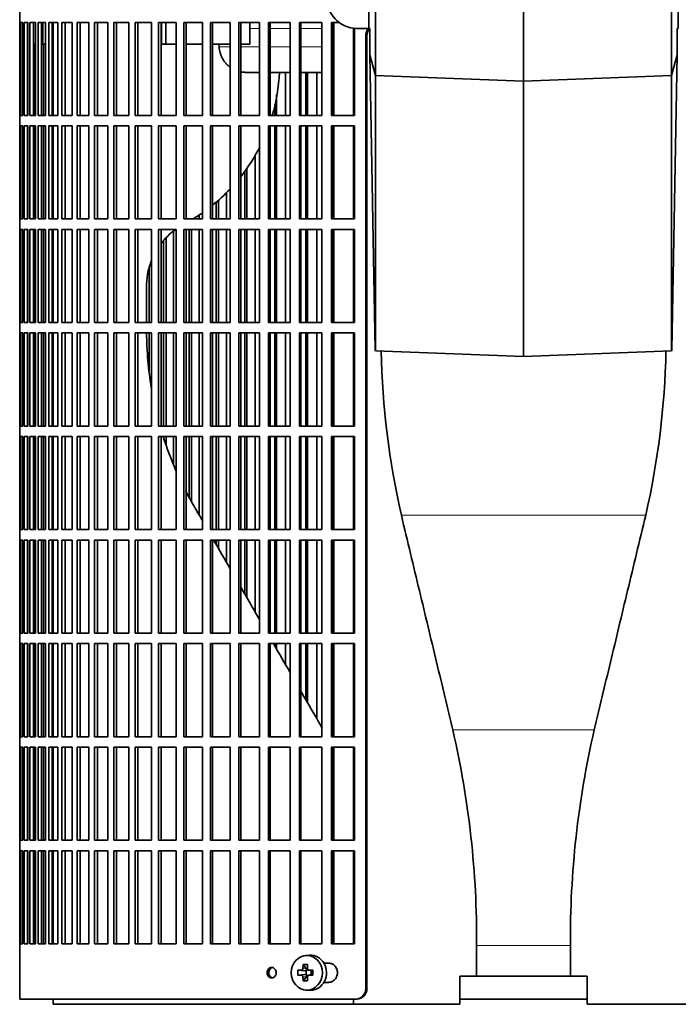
# Model space of a CAD drawing. Header units: millimetres. Extents: x 325 to 1200, y -2135 to 1831.
# Tile 11 of 21: x 332 to 519, y -342 to -62. Entities that reach past the tile are written whole.
import ezdxf

# ---------------------------------------------------------------- set-up
doc = ezdxf.new("R2010")
doc.units = ezdxf.units.MM
for name, color, linetype in [('M5X8_UNI7687', 7, 'Continuous'), ('VSI344-454_FILTR', 7, 'Continuous'), ('VSI344-454_SUPPO', 7, 'Continuous'), ('VSI344-454_TERMI', 7, 'Continuous')]:
    doc.layers.add(name, color=color, linetype=linetype)

# ---------------------------------------------------------------- blocks, each defined once
blk = doc.blocks.new('SE')
at = {"layer": 'M5X8_UNI7687', "color": 7, "linetype": 'Continuous', "lineweight": 35}
for p, q in [((414.46, -328.5), (413.41, -328.57)), ((411.14, -332.8), (413.08, -332.96)), ((412.62, -331.16), (413.53, -332.46)), ((413.5, -334.06), (413.5, -332.93)), ((413.67, -332.75), (414.16, -332.75)), ((414.15, -332.77), (414.91, -332.96)), ((414.86, -332.95), (414.86, -334.04)), ((415.37, -332.8), (414.95, -332.96)), ((411.14, -334.19), (413.08, -334.03)), ((412.62, -335.83), (413.53, -334.53)), ((414.18, -334.25), (413.67, -334.25)), ((414.91, -334.03), (414.15, -334.22)), ((415.37, -334.19), (414.95, -334.03)), ((413.41, -338.42), (414.46, -338.49))]:
    blk.add_line(p, q, dxfattribs=at)
at = {"layer": 'M5X8_UNI7687', "color": 4, "linetype": 'Continuous', "lineweight": 9}
for p, q in [((413.08, -332.96), (412.07, -332.79)), ((412.52, -332.29), (413.53, -332.46)), ((414.26, -332.79), (414.95, -332.96)), ((412.07, -334.21), (413.08, -334.03)), ((413.53, -334.53), (412.52, -334.7)), ((414.95, -334.03), (414.26, -334.21))]:
    blk.add_line(p, q, dxfattribs=at)
at = {"layer": 'M5X8_UNI7687', "color": 7, "linetype": 'Continuous', "lineweight": 35}
for centre, radius, start, end in [((421.71, -333.5), 10.6, 176.2556, 183.7444), ((414.27, -332.32), 0.465, 175.8523, 268.5202), ((366.01, -333.5), 49.36, 359.1963, 0.8037), ((414.27, -334.67), 0.465, 91.4799, 184.1476)]:
    blk.add_arc(centre, radius, start, end, dxfattribs=at)
blk.add_ellipse((413.67, -333.5), major_axis=(0, -4.93), ratio=0.906308, dxfattribs=at)
for centre, major_axis, ratio, start_param, end_param in [((414.73, -333.5), (0, -5), 0.906308, 0, 3.201231), ((417.34, -333.65), (-9.99, 0.37), 0.07899, -1.011873, -0.897313), ((417.49, -333.5), (0, 10), 0.5, 1.335108, 1.449667), ((416.42, -336.56), (-8.86, 2.7), 0.529916, -1.123958, -0.974266), ((413.07, -332.46), (0.85, -0.111), 0.58208, 4.795805, 5.314006), ((413.27, -332.49), (0.019, -0.502), 0.906042, 0.483343, 1.010141), ((413.07, -332.46), (0.561, -0.512), 0.450112, 0.58713, 1.105331), ((417.2, -333.5), (0, 10), 0.34202, 1.335108, 1.449667), ((417.34, -333.65), (-9.99, 0.37), 0.07899, -1.36869, -1.254131), ((414.95, -332.46), (0.03, 0.507), 0.355475, 3.073309, 3.29989), ((417.34, -333.34), (-9.99, -0.37), 0.07899, 0.897313, 1.011873), ((417.49, -333.5), (0, -10), 0.5, -1.449667, -1.335108), ((416.42, -330.43), (-8.86, -2.7), 0.529916, 0.974266, 1.123958), ((413.07, -334.53), (0.85, 0.111), 0.58208, 0.96918, 1.487381), ((413.27, -334.5), (0.019, 0.502), 0.906042, 5.273044, 5.799842), ((413.07, -334.53), (0.561, 0.512), 0.450112, 5.177855, 5.696055), ((417.2, -333.5), (0, -10), 0.34202, -1.449667, -1.335108), ((417.34, -333.34), (-9.99, -0.37), 0.07899, 1.254131, 1.36869), ((414.95, -334.53), (0.03, -0.507), 0.355475, 2.983295, 3.209876), ((414.73, -333.5), (0, -5), 0.906308, 6.223547, 6.283185)]:
    blk.add_ellipse(centre, major_axis=major_axis, ratio=ratio, start_param=start_param, end_param=end_param, dxfattribs=at)
for points in [[(412.07, -332.79), (412.09, -332.78), (412.12, -332.78), (412.16, -332.77), (412.2, -332.76), (412.23, -332.75), (412.27, -332.73), (412.31, -332.7), (412.34, -332.67), (412.38, -332.64), (412.41, -332.6), (412.44, -332.56), (412.46, -332.52), (412.48, -332.48), (412.5, -332.43), (412.51, -332.39), (412.52, -332.34), (412.52, -332.3), (412.52, -332.29)], [(412.52, -334.7), (412.52, -334.69), (412.52, -334.65), (412.51, -334.6), (412.5, -334.56), (412.48, -334.51), (412.46, -334.47), (412.44, -334.43), (412.41, -334.39), (412.38, -334.35), (412.34, -334.32), (412.31, -334.29), (412.27, -334.26), (412.23, -334.24), (412.2, -334.23), (412.16, -334.22), (412.12, -334.21), (412.09, -334.21), (412.07, -334.21)]]:
    blk.add_open_spline(points, degree=3, dxfattribs=at)
at = {"layer": 'VSI344-454_FILTR', "color": 7, "linetype": 'Continuous', "lineweight": 35}
for p, q in [((331.88, -47), (331.88, -62.75)), ((331.88, -62.75), (332, -62.75)), ((331.88, -89.25), (331.88, -62.75)), ((332, -89.25), (332, -62.75)), ((332.16, -62.75), (332.77, -62.75)), ((332.16, -89.25), (332.16, -62.75)), ((332.77, -89.25), (332.77, -62.75)), ((333.13, -62.75), (334.24, -62.75)), ((333.13, -89.25), (333.13, -62.75)), ((334.12, -89.25), (334.12, -62.75)), ((334.24, -89.25), (334.24, -62.75)), ((334.8, -62.75), (336.39, -62.75)), ((334.8, -89.25), (334.8, -62.75)), ((335.78, -89.25), (335.78, -62.75)), ((336.39, -89.25), (336.39, -62.75)), ((337.16, -62.75), (339.22, -62.75)), ((337.16, -89.25), (337.16, -62.75)), ((338.12, -89.25), (338.12, -62.75)), ((339.22, -89.25), (339.22, -62.75)), ((340.19, -62.75), (342.71, -62.75)), ((340.19, -89.25), (340.19, -62.75)), ((341.12, -89.25), (341.12, -62.75)), ((342.71, -89.25), (342.71, -62.75)), ((343.87, -62.75), (346.85, -62.75)), ((343.87, -89.25), (343.87, -62.75)), ((344.78, -89.25), (344.78, -62.75)), ((346.85, -89.25), (346.85, -62.75)), ((348.2, -62.75), (351.61, -62.75)), ((348.2, -89.25), (348.2, -62.75)), ((349.08, -89.25), (349.08, -62.75)), ((351.61, -89.25), (351.61, -62.75)), ((353.15, -62.75), (356.98, -62.75)), ((353.15, -89.25), (353.15, -62.75)), ((353.99, -89.25), (353.99, -62.75)), ((356.98, -89.25), (356.98, -62.75)), ((358.69, -62.75), (362.92, -62.75)), ((358.69, -89.25), (358.69, -62.75)), ((359.49, -89.25), (359.49, -62.75)), ((362.92, -89.25), (362.92, -62.75)), ((364.8, -62.75), (369.42, -62.75)), ((364.8, -89.25), (364.8, -62.75)), ((365.55, -89.25), (365.55, -62.75)), ((369.42, -89.25), (369.42, -62.75)), ((371.45, -62.75), (376.42, -62.75)), ((371.45, -89.25), (371.45, -62.75)), ((372.16, -89.25), (372.16, -62.75)), ((376.42, -89.25), (376.42, -62.75)), ((378.61, -62.75), (383.91, -62.75)), ((378.61, -89.25), (378.61, -62.75)), ((379.26, -89.25), (379.26, -62.75)), ((383.91, -89.25), (383.91, -62.75)), ((386.23, -62.75), (391.85, -62.75)), ((386.23, -89.25), (386.23, -62.75)), ((386.83, -89.25), (386.83, -62.75)), ((391.85, -89.25), (391.85, -62.75)), ((394.29, -62.75), (400.19, -62.75)), ((394.29, -89.25), (394.29, -62.75)), ((394.84, -89.25), (394.84, -62.75)), ((400.19, -89.25), (400.19, -62.75)), ((402.75, -62.75), (408.9, -62.75)), ((402.75, -89.25), (402.75, -62.75)), ((403.24, -89.25), (403.24, -62.75)), ((408.9, -89.25), (408.9, -62.75)), ((411.56, -62.75), (417.94, -62.75)), ((411.56, -89.25), (411.56, -62.75)), ((411.98, -89.25), (411.98, -62.75)), ((417.94, -89.25), (417.94, -62.75)), ((420.68, -62.75), (422.81, -62.75)), ((420.68, -89.25), (420.68, -62.75)), ((421.04, -89.25), (421.04, -62.75)), ((427.25, -89.25), (427.25, -64.44)), ((430.44, -338), (430.44, -67)), ((430.75, -338), (430.75, -67)), ((336.21, -89.25), (336.21, -69)), ((338.68, -89.25), (338.68, -69)), ((407.57, -89.25), (407.57, -77)), ((413.38, -89.25), (413.38, -77)), ((413.84, -89.25), (413.84, -77)), ((416.48, -89.25), (416.48, -77)), ((405.02, -89.25), (405.02, -83.36)), ((404.51, -89.25), (404.51, -86.12)), ((331.88, -89.25), (332, -89.25)), ((331.88, -89.25), (331.88, -92.25)), ((332.16, -89.25), (332.77, -89.25)), ((333.13, -89.25), (334.24, -89.25)), ((334.8, -89.25), (336.39, -89.25)), ((337.16, -89.25), (339.22, -89.25)), ((340.19, -89.25), (342.71, -89.25)), ((343.87, -89.25), (346.85, -89.25)), ((348.2, -89.25), (351.61, -89.25)), ((353.15, -89.25), (356.98, -89.25)), ((358.69, -89.25), (362.92, -89.25)), ((364.8, -89.25), (369.42, -89.25)), ((371.45, -89.25), (376.42, -89.25)), ((378.61, -89.25), (383.91, -89.25)), ((386.23, -89.25), (391.85, -89.25)), ((394.29, -89.25), (400.19, -89.25)), ((402.75, -89.25), (408.9, -89.25)), ((411.56, -89.25), (417.94, -89.25)), ((420.68, -89.25), (427.25, -89.25)), ((331.88, -92.25), (332, -92.25)), ((331.88, -118.75), (331.88, -92.25)), ((332, -118.75), (332, -92.25)), ((332.16, -92.25), (332.77, -92.25)), ((332.16, -118.75), (332.16, -92.25)), ((332.77, -118.75), (332.77, -92.25)), ((333.13, -92.25), (334.24, -92.25)), ((333.13, -118.75), (333.13, -92.25)), ((334.12, -118.75), (334.12, -92.25)), ((334.24, -118.75), (334.24, -92.25)), ((334.8, -92.25), (336.39, -92.25)), ((334.8, -118.75), (334.8, -92.25)), ((335.78, -118.75), (335.78, -92.25)), ((336.21, -118.75), (336.21, -92.25)), ((336.39, -118.75), (336.39, -92.25)), ((337.16, -92.25), (339.22, -92.25)), ((337.16, -118.75), (337.16, -92.25)), ((338.12, -118.75), (338.12, -92.25)), ((338.68, -118.75), (338.68, -92.25)), ((339.22, -118.75), (339.22, -92.25)), ((340.19, -92.25), (342.71, -92.25)), ((340.19, -118.75), (340.19, -92.25)), ((341.12, -118.75), (341.12, -92.25)), ((342.71, -118.75), (342.71, -92.25)), ((343.87, -92.25), (346.85, -92.25)), ((343.87, -118.75), (343.87, -92.25)), ((344.78, -118.75), (344.78, -92.25)), ((346.85, -118.75), (346.85, -92.25)), ((348.2, -92.25), (351.61, -92.25)), ((348.2, -118.75), (348.2, -92.25)), ((349.08, -118.75), (349.08, -92.25)), ((351.61, -118.75), (351.61, -92.25)), ((353.15, -92.25), (356.98, -92.25)), ((353.15, -118.75), (353.15, -92.25)), ((353.99, -118.75), (353.99, -92.25)), ((356.98, -118.75), (356.98, -92.25)), ((358.69, -92.25), (362.92, -92.25)), ((358.69, -118.75), (358.69, -92.25)), ((359.49, -118.75), (359.49, -92.25)), ((362.92, -118.75), (362.92, -92.25)), ((364.8, -92.25), (369.42, -92.25)), ((364.8, -118.75), (364.8, -92.25)), ((365.55, -118.75), (365.55, -92.25)), ((369.42, -118.75), (369.42, -92.25)), ((371.45, -92.25), (376.42, -92.25)), ((371.45, -118.75), (371.45, -92.25)), ((372.16, -118.75), (372.16, -92.25)), ((376.42, -118.75), (376.42, -92.25)), ((378.61, -92.25), (383.91, -92.25)), ((378.61, -118.75), (378.61, -92.25)), ((379.26, -118.75), (379.26, -92.25)), ((383.91, -118.75), (383.91, -92.25)), ((386.23, -92.25), (391.85, -92.25)), ((386.23, -118.75), (386.23, -92.25)), ((386.83, -118.75), (386.83, -92.25)), ((391.85, -118.75), (391.85, -92.25)), ((394.29, -92.25), (400.19, -92.25)), ((394.29, -118.75), (394.29, -92.25)), ((394.84, -118.75), (394.84, -92.25)), ((400.19, -118.75), (400.19, -92.25)), ((402.75, -92.25), (408.9, -92.25)), ((402.75, -118.75), (402.75, -92.25)), ((403.24, -118.75), (403.24, -92.25)), ((404.51, -118.75), (404.51, -92.25)), ((405.02, -118.75), (405.02, -92.25)), ((407.57, -118.75), (407.57, -92.25)), ((408.9, -118.75), (408.9, -92.25)), ((411.56, -92.25), (417.94, -92.25)), ((411.56, -118.75), (411.56, -92.25)), ((411.98, -118.75), (411.98, -92.25)), ((413.38, -118.75), (413.38, -92.25)), ((413.84, -118.75), (413.84, -92.25)), ((416.48, -118.75), (416.48, -92.25)), ((417.94, -118.75), (417.94, -92.25)), ((420.68, -92.25), (427.25, -92.25)), ((420.68, -118.75), (420.68, -92.25)), ((421.04, -118.75), (421.04, -92.25)), ((427.25, -118.75), (427.25, -92.25)), ((398.99, -118.75), (398.99, -100.49)), ((395.97, -118.75), (395.97, -105.24)), ((396.55, -118.75), (396.55, -104.37)), ((390.78, -118.75), (390.78, -111.32)), ((387.83, -118.75), (387.83, -114.12)), ((388.46, -118.75), (388.46, -113.56)), ((382.99, -118.75), (382.99, -117.69)), ((331.88, -118.75), (332, -118.75)), ((331.88, -118.75), (331.88, -121.75)), ((332.16, -118.75), (332.77, -118.75)), ((333.13, -118.75), (334.24, -118.75)), ((334.8, -118.75), (336.39, -118.75)), ((337.16, -118.75), (339.22, -118.75)), ((340.19, -118.75), (342.71, -118.75)), ((343.87, -118.75), (346.85, -118.75)), ((348.2, -118.75), (351.61, -118.75)), ((353.15, -118.75), (356.98, -118.75)), ((358.69, -118.75), (362.92, -118.75)), ((364.8, -118.75), (369.42, -118.75)), ((371.45, -118.75), (376.42, -118.75)), ((378.61, -118.75), (383.91, -118.75)), ((386.23, -118.75), (391.85, -118.75)), ((394.29, -118.75), (400.19, -118.75)), ((402.75, -118.75), (408.9, -118.75)), ((411.56, -118.75), (417.94, -118.75)), ((420.68, -118.75), (427.25, -118.75)), ((331.88, -121.75), (332, -121.75)), ((331.88, -148.25), (331.88, -121.75)), ((332, -148.25), (332, -121.75)), ((332.16, -121.75), (332.77, -121.75)), ((332.16, -148.25), (332.16, -121.75)), ((332.77, -148.25), (332.77, -121.75)), ((333.13, -121.75), (334.24, -121.75)), ((333.13, -148.25), (333.13, -121.75)), ((334.12, -148.25), (334.12, -121.75)), ((334.24, -148.25), (334.24, -121.75)), ((334.8, -121.75), (336.39, -121.75)), ((334.8, -148.25), (334.8, -121.75)), ((335.78, -148.25), (335.78, -121.75)), ((336.21, -148.25), (336.21, -121.75)), ((336.39, -148.25), (336.39, -121.75)), ((337.16, -121.75), (339.22, -121.75)), ((337.16, -148.25), (337.16, -121.75)), ((338.12, -148.25), (338.12, -121.75)), ((338.68, -148.25), (338.68, -121.75)), ((339.22, -148.25), (339.22, -121.75)), ((340.19, -121.75), (342.71, -121.75)), ((340.19, -148.25), (340.19, -121.75)), ((341.12, -148.25), (341.12, -121.75)), ((342.71, -148.25), (342.71, -121.75)), ((343.87, -121.75), (346.85, -121.75)), ((343.87, -148.25), (343.87, -121.75)), ((344.78, -148.25), (344.78, -121.75)), ((346.85, -148.25), (346.85, -121.75)), ((348.2, -121.75), (351.61, -121.75)), ((348.2, -148.25), (348.2, -121.75)), ((349.08, -148.25), (349.08, -121.75)), ((351.61, -148.25), (351.61, -121.75)), ((353.15, -121.75), (356.98, -121.75)), ((353.15, -148.25), (353.15, -121.75)), ((353.99, -148.25), (353.99, -121.75)), ((356.98, -148.25), (356.98, -121.75)), ((358.69, -121.75), (362.92, -121.75)), ((358.69, -148.25), (358.69, -121.75)), ((359.49, -148.25), (359.49, -121.75)), ((362.92, -148.25), (362.92, -121.75)), ((364.8, -121.75), (369.42, -121.75)), ((364.8, -148.25), (364.8, -121.75)), ((365.55, -148.25), (365.55, -121.75)), ((369.42, -148.25), (369.42, -121.75)), ((371.45, -121.75), (376.42, -121.75)), ((371.45, -148.25), (371.45, -121.75)), ((372.16, -148.25), (372.16, -121.75)), ((375.65, -148.25), (375.65, -122.21)), ((376.42, -148.25), (376.42, -121.75)), ((378.61, -121.75), (383.91, -121.75)), ((378.61, -148.25), (378.61, -121.75)), ((379.26, -148.25), (379.26, -121.75)), ((380.11, -148.25), (380.11, -121.75)), ((380.79, -148.25), (380.79, -121.75)), ((382.99, -148.25), (382.99, -121.75)), ((383.91, -148.25), (383.91, -121.75)), ((386.23, -121.75), (391.85, -121.75)), ((386.23, -148.25), (386.23, -121.75)), ((386.83, -148.25), (386.83, -121.75)), ((387.83, -148.25), (387.83, -121.75)), ((388.46, -148.25), (388.46, -121.75)), ((390.78, -148.25), (390.78, -121.75)), ((391.85, -148.25), (391.85, -121.75)), ((394.29, -121.75), (400.19, -121.75)), ((394.29, -148.25), (394.29, -121.75)), ((394.84, -148.25), (394.84, -121.75)), ((395.97, -148.25), (395.97, -121.75)), ((396.55, -148.25), (396.55, -121.75)), ((398.99, -148.25), (398.99, -121.75)), ((400.19, -148.25), (400.19, -121.75)), ((402.75, -121.75), (408.9, -121.75)), ((402.75, -148.25), (402.75, -121.75)), ((403.24, -148.25), (403.24, -121.75)), ((404.51, -148.25), (404.51, -121.75)), ((405.02, -148.25), (405.02, -121.75)), ((407.57, -148.25), (407.57, -121.75)), ((408.9, -148.25), (408.9, -121.75)), ((411.56, -121.75), (417.94, -121.75)), ((411.56, -148.25), (411.56, -121.75)), ((411.98, -148.25), (411.98, -121.75)), ((413.38, -148.25), (413.38, -121.75)), ((413.84, -148.25), (413.84, -121.75)), ((416.48, -148.25), (416.48, -121.75)), ((417.94, -148.25), (417.94, -121.75)), ((420.68, -121.75), (427.25, -121.75)), ((420.68, -148.25), (420.68, -121.75)), ((421.04, -148.25), (421.04, -121.75)), ((427.25, -148.25), (427.25, -121.75)), ((372.86, -148.25), (372.86, -124.9)), ((373.59, -148.25), (373.59, -124.1)), ((368.79, -148.25), (368.79, -132.65)), ((331.88, -148.25), (332, -148.25)), ((331.88, -148.25), (331.88, -151.25)), ((332.16, -148.25), (332.77, -148.25)), ((333.13, -148.25), (334.24, -148.25)), ((334.8, -148.25), (336.39, -148.25)), ((337.16, -148.25), (339.22, -148.25)), ((340.19, -148.25), (342.71, -148.25)), ((343.87, -148.25), (346.85, -148.25)), ((348.2, -148.25), (351.61, -148.25)), ((353.15, -148.25), (356.98, -148.25)), ((358.69, -148.25), (362.92, -148.25)), ((364.8, -148.25), (369.42, -148.25)), ((371.45, -148.25), (376.42, -148.25)), ((378.61, -148.25), (383.91, -148.25)), ((386.23, -148.25), (391.85, -148.25)), ((394.29, -148.25), (400.19, -148.25)), ((402.75, -148.25), (408.9, -148.25)), ((411.56, -148.25), (417.94, -148.25)), ((420.68, -148.25), (427.25, -148.25)), ((331.88, -151.25), (332, -151.25)), ((331.88, -177.75), (331.88, -151.25)), ((332, -177.75), (332, -151.25)), ((332.16, -151.25), (332.77, -151.25)), ((332.16, -177.75), (332.16, -151.25)), ((332.77, -177.75), (332.77, -151.25)), ((333.13, -151.25), (334.24, -151.25)), ((333.13, -177.75), (333.13, -151.25)), ((334.12, -177.75), (334.12, -151.25)), ((334.24, -177.75), (334.24, -151.25)), ((334.8, -151.25), (336.39, -151.25)), ((334.8, -177.75), (334.8, -151.25)), ((335.78, -177.75), (335.78, -151.25)), ((336.21, -177.75), (336.21, -151.25)), ((336.39, -177.75), (336.39, -151.25)), ((337.16, -151.25), (339.22, -151.25)), ((337.16, -177.75), (337.16, -151.25)), ((338.12, -177.75), (338.12, -151.25)), ((338.68, -177.75), (338.68, -151.25)), ((339.22, -177.75), (339.22, -151.25)), ((340.19, -151.25), (342.71, -151.25)), ((340.19, -177.75), (340.19, -151.25)), ((341.12, -177.75), (341.12, -151.25)), ((342.71, -177.75), (342.71, -151.25)), ((343.87, -151.25), (346.85, -151.25)), ((343.87, -177.75), (343.87, -151.25)), ((344.78, -177.75), (344.78, -151.25)), ((346.85, -177.75), (346.85, -151.25)), ((348.2, -151.25), (351.61, -151.25)), ((348.2, -177.75), (348.2, -151.25)), ((349.08, -177.75), (349.08, -151.25)), ((351.61, -177.75), (351.61, -151.25)), ((353.15, -151.25), (356.98, -151.25)), ((353.15, -177.75), (353.15, -151.25)), ((353.99, -177.75), (353.99, -151.25)), ((356.98, -177.75), (356.98, -151.25)), ((358.69, -151.25), (362.92, -151.25)), ((358.69, -177.75), (358.69, -151.25)), ((359.49, -177.75), (359.49, -151.25)), ((362.92, -177.75), (362.92, -151.25)), ((364.8, -151.25), (369.42, -151.25)), ((364.8, -177.75), (364.8, -151.25)), ((365.55, -177.75), (365.55, -151.25)), ((368.79, -162.01), (368.79, -151.25)), ((369.42, -177.75), (369.42, -151.25)), ((371.45, -151.25), (376.42, -151.25)), ((371.45, -177.75), (371.45, -151.25)), ((372.16, -177.75), (372.16, -151.25)), ((372.86, -177.75), (372.86, -151.25)), ((373.59, -177.75), (373.59, -151.25)), ((375.65, -177.75), (375.65, -151.25)), ((376.42, -177.75), (376.42, -151.25)), ((378.61, -151.25), (383.91, -151.25)), ((378.61, -177.75), (378.61, -151.25)), ((379.26, -177.75), (379.26, -151.25)), ((380.11, -177.75), (380.11, -151.25)), ((380.79, -177.75), (380.79, -151.25)), ((382.99, -177.75), (382.99, -151.25)), ((383.91, -177.75), (383.91, -151.25)), ((386.23, -151.25), (391.85, -151.25)), ((386.23, -177.75), (386.23, -151.25)), ((386.83, -177.75), (386.83, -151.25)), ((387.83, -177.75), (387.83, -151.25)), ((388.46, -177.75), (388.46, -151.25)), ((390.78, -177.75), (390.78, -151.25)), ((391.85, -177.75), (391.85, -151.25)), ((394.29, -151.25), (400.19, -151.25)), ((394.29, -177.75), (394.29, -151.25)), ((394.84, -177.75), (394.84, -151.25)), ((395.97, -177.75), (395.97, -151.25)), ((396.55, -177.75), (396.55, -151.25)), ((398.99, -177.75), (398.99, -151.25)), ((400.19, -177.75), (400.19, -151.25)), ((402.75, -151.25), (408.9, -151.25)), ((402.75, -177.75), (402.75, -151.25)), ((403.24, -177.75), (403.24, -151.25)), ((404.51, -177.75), (404.51, -151.25)), ((405.02, -177.75), (405.02, -151.25)), ((407.57, -177.75), (407.57, -151.25)), ((408.9, -177.75), (408.9, -151.25)), ((411.56, -151.25), (417.94, -151.25)), ((411.56, -177.75), (411.56, -151.25)), ((411.98, -177.75), (411.98, -151.25)), ((413.38, -177.75), (413.38, -151.25)), ((413.84, -177.75), (413.84, -151.25)), ((416.48, -177.75), (416.48, -151.25)), ((417.94, -177.75), (417.94, -151.25)), ((420.68, -151.25), (427.25, -151.25)), ((420.68, -177.75), (420.68, -151.25)), ((421.04, -177.75), (421.04, -151.25)), ((427.25, -177.75), (427.25, -151.25)), ((331.88, -177.75), (332, -177.75)), ((331.88, -177.75), (331.88, -180.75)), ((332.16, -177.75), (332.77, -177.75)), ((333.13, -177.75), (334.24, -177.75)), ((334.8, -177.75), (336.39, -177.75)), ((337.16, -177.75), (339.22, -177.75)), ((340.19, -177.75), (342.71, -177.75)), ((343.87, -177.75), (346.85, -177.75)), ((348.2, -177.75), (351.61, -177.75)), ((353.15, -177.75), (356.98, -177.75)), ((358.69, -177.75), (362.92, -177.75)), ((364.8, -177.75), (369.42, -177.75)), ((371.45, -177.75), (376.42, -177.75)), ((378.61, -177.75), (383.91, -177.75)), ((386.23, -177.75), (391.85, -177.75)), ((394.29, -177.75), (400.19, -177.75)), ((402.75, -177.75), (408.9, -177.75)), ((411.56, -177.75), (417.94, -177.75)), ((420.68, -177.75), (427.25, -177.75)), ((331.88, -180.75), (332, -180.75)), ((331.88, -207.25), (331.88, -180.75)), ((332, -207.25), (332, -180.75)), ((332.16, -180.75), (332.77, -180.75)), ((332.16, -207.25), (332.16, -180.75)), ((332.77, -207.25), (332.77, -180.75)), ((333.13, -180.75), (334.24, -180.75)), ((333.13, -207.25), (333.13, -180.75)), ((334.12, -207.25), (334.12, -180.75)), ((334.24, -207.25), (334.24, -180.75)), ((334.8, -180.75), (336.39, -180.75)), ((334.8, -207.25), (334.8, -180.75)), ((335.78, -207.25), (335.78, -180.75)), ((336.21, -207.25), (336.21, -180.75)), ((336.39, -207.25), (336.39, -180.75)), ((337.16, -180.75), (339.22, -180.75)), ((337.16, -207.25), (337.16, -180.75)), ((338.12, -207.25), (338.12, -180.75)), ((338.68, -207.25), (338.68, -180.75)), ((339.22, -207.25), (339.22, -180.75)), ((340.19, -180.75), (342.71, -180.75)), ((340.19, -207.25), (340.19, -180.75)), ((341.12, -207.25), (341.12, -180.75)), ((342.71, -207.25), (342.71, -180.75)), ((343.87, -180.75), (346.85, -180.75)), ((343.87, -207.25), (343.87, -180.75)), ((344.78, -207.25), (344.78, -180.75)), ((346.85, -207.25), (346.85, -180.75)), ((348.2, -180.75), (351.61, -180.75)), ((348.2, -207.25), (348.2, -180.75)), ((349.08, -207.25), (349.08, -180.75)), ((351.61, -207.25), (351.61, -180.75)), ((353.15, -180.75), (356.98, -180.75)), ((353.15, -207.25), (353.15, -180.75)), ((353.99, -207.25), (353.99, -180.75)), ((356.98, -207.25), (356.98, -180.75)), ((358.69, -180.75), (362.92, -180.75)), ((358.69, -207.25), (358.69, -180.75)), ((359.49, -207.25), (359.49, -180.75)), ((362.92, -207.25), (362.92, -180.75)), ((364.8, -180.75), (369.42, -180.75)), ((364.8, -207.25), (364.8, -180.75)), ((365.55, -207.25), (365.55, -180.75)), ((369.42, -207.25), (369.42, -180.75)), ((371.45, -180.75), (376.42, -180.75)), ((371.45, -207.25), (371.45, -180.75)), ((372.16, -207.25), (372.16, -180.75)), ((373.59, -183.18), (373.59, -180.75)), ((375.65, -188.48), (375.65, -180.75)), ((376.42, -207.25), (376.42, -180.75)), ((378.61, -180.75), (383.91, -180.75)), ((378.61, -207.25), (378.61, -180.75)), ((379.26, -207.25), (379.26, -180.75)), ((380.11, -197.89), (380.11, -180.75)), ((380.79, -199.2), (380.79, -180.75)), ((382.99, -203.09), (382.99, -180.75)), ((383.91, -207.25), (383.91, -180.75)), ((386.23, -180.75), (391.85, -180.75)), ((386.23, -207.25), (386.23, -180.75)), ((386.83, -207.25), (386.83, -180.75)), ((387.83, -207.25), (387.83, -180.75)), ((388.46, -207.25), (388.46, -180.75)), ((390.78, -207.25), (390.78, -180.75)), ((391.85, -207.25), (391.85, -180.75)), ((394.29, -180.75), (400.19, -180.75)), ((394.29, -207.25), (394.29, -180.75)), ((394.84, -207.25), (394.84, -180.75)), ((395.97, -207.25), (395.97, -180.75)), ((396.55, -207.25), (396.55, -180.75)), ((398.99, -207.25), (398.99, -180.75)), ((400.19, -207.25), (400.19, -180.75)), ((402.75, -180.75), (408.9, -180.75)), ((402.75, -207.25), (402.75, -180.75)), ((403.24, -207.25), (403.24, -180.75)), ((404.51, -207.25), (404.51, -180.75)), ((405.02, -207.25), (405.02, -180.75)), ((407.57, -207.25), (407.57, -180.75)), ((408.9, -207.25), (408.9, -180.75)), ((411.56, -180.75), (417.94, -180.75)), ((411.56, -207.25), (411.56, -180.75)), ((411.98, -207.25), (411.98, -180.75)), ((413.38, -207.25), (413.38, -180.75)), ((413.84, -207.25), (413.84, -180.75)), ((416.48, -207.25), (416.48, -180.75)), ((417.94, -207.25), (417.94, -180.75)), ((420.68, -180.75), (427.25, -180.75)), ((420.68, -207.25), (420.68, -180.75)), ((421.04, -207.25), (421.04, -180.75)), ((427.25, -207.25), (427.25, -180.75)), ((331.88, -207.25), (332, -207.25)), ((331.88, -207.25), (331.88, -210.25)), ((332.16, -207.25), (332.77, -207.25)), ((333.13, -207.25), (334.24, -207.25)), ((334.8, -207.25), (336.39, -207.25)), ((337.16, -207.25), (339.22, -207.25)), ((340.19, -207.25), (342.71, -207.25)), ((343.87, -207.25), (346.85, -207.25)), ((348.2, -207.25), (351.61, -207.25)), ((353.15, -207.25), (356.98, -207.25)), ((358.69, -207.25), (362.92, -207.25)), ((364.8, -207.25), (369.42, -207.25)), ((371.45, -207.25), (376.42, -207.25)), ((378.61, -207.25), (383.91, -207.25)), ((386.23, -207.25), (391.85, -207.25)), ((394.29, -207.25), (400.19, -207.25)), ((402.75, -207.25), (408.9, -207.25)), ((411.56, -207.25), (417.94, -207.25)), ((420.68, -207.25), (427.25, -207.25)), ((331.88, -210.25), (332, -210.25)), ((331.88, -236.75), (331.88, -210.25)), ((332, -236.75), (332, -210.25)), ((332.16, -210.25), (332.77, -210.25)), ((332.16, -236.75), (332.16, -210.25)), ((332.77, -236.75), (332.77, -210.25)), ((333.13, -210.25), (334.24, -210.25)), ((333.13, -236.75), (333.13, -210.25)), ((334.12, -236.75), (334.12, -210.25)), ((334.24, -236.75), (334.24, -210.25)), ((334.8, -210.25), (336.39, -210.25)), ((334.8, -236.75), (334.8, -210.25)), ((335.78, -236.75), (335.78, -210.25)), ((336.21, -236.75), (336.21, -210.25)), ((336.39, -236.75), (336.39, -210.25)), ((337.16, -210.25), (339.22, -210.25)), ((337.16, -236.75), (337.16, -210.25)), ((338.12, -236.75), (338.12, -210.25)), ((338.68, -236.75), (338.68, -210.25)), ((339.22, -236.75), (339.22, -210.25)), ((340.19, -210.25), (342.71, -210.25)), ((340.19, -236.75), (340.19, -210.25)), ((341.12, -236.75), (341.12, -210.25)), ((342.71, -236.75), (342.71, -210.25)), ((343.87, -210.25), (346.85, -210.25)), ((343.87, -236.75), (343.87, -210.25)), ((344.78, -236.75), (344.78, -210.25)), ((346.85, -236.75), (346.85, -210.25)), ((348.2, -210.25), (351.61, -210.25)), ((348.2, -236.75), (348.2, -210.25)), ((349.08, -236.75), (349.08, -210.25)), ((351.61, -236.75), (351.61, -210.25)), ((353.15, -210.25), (356.98, -210.25)), ((353.15, -236.75), (353.15, -210.25)), ((353.99, -236.75), (353.99, -210.25)), ((356.98, -236.75), (356.98, -210.25)), ((358.69, -210.25), (362.92, -210.25)), ((358.69, -236.75), (358.69, -210.25)), ((359.49, -236.75), (359.49, -210.25)), ((362.92, -236.75), (362.92, -210.25)), ((364.8, -210.25), (369.42, -210.25)), ((364.8, -236.75), (364.8, -210.25)), ((365.55, -236.75), (365.55, -210.25)), ((369.42, -236.75), (369.42, -210.25)), ((371.45, -210.25), (376.42, -210.25)), ((371.45, -236.75), (371.45, -210.25)), ((372.16, -236.75), (372.16, -210.25)), ((376.42, -236.75), (376.42, -210.25)), ((378.61, -210.25), (383.91, -210.25)), ((378.61, -236.75), (378.61, -210.25)), ((379.26, -236.75), (379.26, -210.25)), ((383.91, -236.75), (383.91, -210.25)), ((386.23, -210.25), (391.85, -210.25)), ((386.23, -236.75), (386.23, -210.25)), ((386.83, -236.75), (386.83, -210.25)), ((387.83, -211.47), (387.83, -210.25)), ((388.46, -212.56), (388.46, -210.25)), ((390.78, -216.59), (390.78, -210.25)), ((391.85, -236.75), (391.85, -210.25)), ((394.29, -210.25), (400.19, -210.25)), ((394.29, -236.75), (394.29, -210.25)), ((394.84, -236.75), (394.84, -210.25)), ((395.97, -225.58), (395.97, -210.25)), ((396.55, -226.57), (396.55, -210.25)), ((398.99, -230.8), (398.99, -210.25)), ((400.19, -236.75), (400.19, -210.25)), ((402.75, -210.25), (408.9, -210.25)), ((402.75, -236.75), (402.75, -210.25)), ((403.24, -236.75), (403.24, -210.25)), ((404.51, -236.75), (404.51, -210.25)), ((405.02, -236.75), (405.02, -210.25)), ((407.57, -236.75), (407.57, -210.25)), ((408.9, -236.75), (408.9, -210.25)), ((411.56, -210.25), (417.94, -210.25)), ((411.56, -236.75), (411.56, -210.25)), ((411.98, -236.75), (411.98, -210.25)), ((413.38, -236.75), (413.38, -210.25)), ((413.84, -236.75), (413.84, -210.25)), ((416.48, -236.75), (416.48, -210.25)), ((417.94, -236.75), (417.94, -210.25)), ((420.68, -210.25), (427.25, -210.25)), ((420.68, -236.75), (420.68, -210.25)), ((421.04, -236.75), (421.04, -210.25)), ((427.25, -236.75), (427.25, -210.25)), ((331.88, -236.75), (332, -236.75)), ((331.88, -236.75), (331.88, -239.75)), ((332.16, -236.75), (332.77, -236.75)), ((333.13, -236.75), (334.24, -236.75)), ((334.8, -236.75), (336.39, -236.75)), ((337.16, -236.75), (339.22, -236.75)), ((340.19, -236.75), (342.71, -236.75)), ((343.87, -236.75), (346.85, -236.75)), ((348.2, -236.75), (351.61, -236.75)), ((353.15, -236.75), (356.98, -236.75)), ((358.69, -236.75), (362.92, -236.75)), ((364.8, -236.75), (369.42, -236.75)), ((371.45, -236.75), (376.42, -236.75)), ((378.61, -236.75), (383.91, -236.75)), ((386.23, -236.75), (391.85, -236.75)), ((394.29, -236.75), (400.19, -236.75)), ((402.75, -236.75), (408.9, -236.75)), ((411.56, -236.75), (417.94, -236.75)), ((420.68, -236.75), (427.25, -236.75)), ((331.88, -239.75), (332, -239.75)), ((331.88, -266.25), (331.88, -239.75)), ((332, -266.25), (332, -239.75)), ((332.16, -239.75), (332.77, -239.75)), ((332.16, -266.25), (332.16, -239.75)), ((332.77, -266.25), (332.77, -239.75)), ((333.13, -239.75), (334.24, -239.75)), ((333.13, -266.25), (333.13, -239.75)), ((334.12, -266.25), (334.12, -239.75)), ((334.24, -266.25), (334.24, -239.75)), ((334.8, -239.75), (336.39, -239.75)), ((334.8, -266.25), (334.8, -239.75)), ((335.78, -266.25), (335.78, -239.75)), ((336.21, -266.25), (336.21, -239.75)), ((336.39, -266.25), (336.39, -239.75)), ((337.16, -239.75), (339.22, -239.75)), ((337.16, -266.25), (337.16, -239.75)), ((338.12, -266.25), (338.12, -239.75)), ((338.68, -266.25), (338.68, -239.75)), ((339.22, -266.25), (339.22, -239.75)), ((340.19, -239.75), (342.71, -239.75)), ((340.19, -266.25), (340.19, -239.75)), ((341.12, -266.25), (341.12, -239.75)), ((342.71, -266.25), (342.71, -239.75)), ((343.87, -239.75), (346.85, -239.75)), ((343.87, -266.25), (343.87, -239.75)), ((344.78, -266.25), (344.78, -239.75)), ((346.85, -266.25), (346.85, -239.75)), ((348.2, -239.75), (351.61, -239.75)), ((348.2, -266.25), (348.2, -239.75)), ((349.08, -266.25), (349.08, -239.75)), ((351.61, -266.25), (351.61, -239.75)), ((353.15, -239.75), (356.98, -239.75)), ((353.15, -266.25), (353.15, -239.75)), ((353.99, -266.25), (353.99, -239.75)), ((356.98, -266.25), (356.98, -239.75)), ((358.69, -239.75), (362.92, -239.75)), ((358.69, -266.25), (358.69, -239.75)), ((359.49, -266.25), (359.49, -239.75)), ((362.92, -266.25), (362.92, -239.75)), ((364.8, -239.75), (369.42, -239.75)), ((364.8, -266.25), (364.8, -239.75)), ((365.55, -266.25), (365.55, -239.75)), ((369.42, -266.25), (369.42, -239.75)), ((371.45, -239.75), (376.42, -239.75)), ((371.45, -266.25), (371.45, -239.75)), ((372.16, -266.25), (372.16, -239.75)), ((376.42, -266.25), (376.42, -239.75)), ((378.61, -239.75), (383.91, -239.75)), ((378.61, -266.25), (378.61, -239.75)), ((379.26, -266.25), (379.26, -239.75)), ((383.91, -266.25), (383.91, -239.75)), ((386.23, -239.75), (391.85, -239.75)), ((386.23, -266.25), (386.23, -239.75)), ((386.83, -266.25), (386.83, -239.75)), ((391.85, -266.25), (391.85, -239.75)), ((394.29, -239.75), (400.19, -239.75)), ((394.29, -266.25), (394.29, -239.75)), ((394.84, -266.25), (394.84, -239.75)), ((400.19, -266.25), (400.19, -239.75)), ((402.75, -239.75), (408.9, -239.75)), ((402.75, -266.25), (402.75, -239.75)), ((403.24, -266.25), (403.24, -239.75)), ((404.51, -240.36), (404.51, -239.75)), ((405.02, -241.25), (405.02, -239.75)), ((407.57, -245.66), (407.57, -239.75)), ((408.9, -266.25), (408.9, -239.75)), ((411.56, -239.75), (417.94, -239.75)), ((411.56, -266.25), (411.56, -239.75)), ((411.98, -266.25), (411.98, -239.75)), ((413.38, -255.73), (413.38, -239.75)), ((413.84, -256.52), (413.84, -239.75)), ((416.48, -261.09), (416.48, -239.75)), ((417.94, -266.25), (417.94, -239.75)), ((420.68, -239.75), (427.25, -239.75)), ((420.68, -266.25), (420.68, -239.75)), ((421.04, -266.25), (421.04, -239.75)), ((427.25, -266.25), (427.25, -239.75)), ((331.88, -266.25), (332, -266.25)), ((331.88, -266.25), (331.88, -269.25)), ((332.16, -266.25), (332.77, -266.25)), ((333.13, -266.25), (334.24, -266.25)), ((334.8, -266.25), (336.39, -266.25)), ((337.16, -266.25), (339.22, -266.25)), ((340.19, -266.25), (342.71, -266.25)), ((343.87, -266.25), (346.85, -266.25)), ((348.2, -266.25), (351.61, -266.25)), ((353.15, -266.25), (356.98, -266.25)), ((358.69, -266.25), (362.92, -266.25)), ((364.8, -266.25), (369.42, -266.25)), ((371.45, -266.25), (376.42, -266.25)), ((378.61, -266.25), (383.91, -266.25)), ((386.23, -266.25), (391.85, -266.25)), ((394.29, -266.25), (400.19, -266.25)), ((402.75, -266.25), (408.9, -266.25)), ((411.56, -266.25), (417.94, -266.25)), ((420.68, -266.25), (427.25, -266.25)), ((331.88, -269.25), (332, -269.25)), ((331.88, -295.75), (331.88, -269.25)), ((332, -295.75), (332, -269.25)), ((332.16, -269.25), (332.77, -269.25)), ((332.16, -295.75), (332.16, -269.25)), ((332.77, -295.75), (332.77, -269.25)), ((333.13, -269.25), (334.24, -269.25)), ((333.13, -295.75), (333.13, -269.25)), ((334.12, -295.75), (334.12, -269.25)), ((334.24, -295.75), (334.24, -269.25)), ((334.8, -269.25), (336.39, -269.25)), ((334.8, -295.75), (334.8, -269.25)), ((335.78, -295.75), (335.78, -269.25)), ((336.21, -295.75), (336.21, -269.25)), ((336.39, -295.75), (336.39, -269.25)), ((337.16, -269.25), (339.22, -269.25)), ((337.16, -295.75), (337.16, -269.25)), ((338.12, -295.75), (338.12, -269.25)), ((338.68, -295.75), (338.68, -269.25)), ((339.22, -295.75), (339.22, -269.25)), ((340.19, -269.25), (342.71, -269.25)), ((340.19, -295.75), (340.19, -269.25)), ((341.12, -295.75), (341.12, -269.25)), ((342.71, -295.75), (342.71, -269.25)), ((343.87, -269.25), (346.85, -269.25)), ((343.87, -295.75), (343.87, -269.25)), ((344.78, -295.75), (344.78, -269.25)), ((346.85, -295.75), (346.85, -269.25)), ((348.2, -269.25), (351.61, -269.25)), ((348.2, -295.75), (348.2, -269.25)), ((349.08, -295.75), (349.08, -269.25)), ((351.61, -295.75), (351.61, -269.25)), ((353.15, -269.25), (356.98, -269.25)), ((353.15, -295.75), (353.15, -269.25)), ((353.99, -295.75), (353.99, -269.25)), ((356.98, -295.75), (356.98, -269.25)), ((358.69, -269.25), (362.92, -269.25)), ((358.69, -295.75), (358.69, -269.25)), ((359.49, -295.75), (359.49, -269.25)), ((362.92, -295.75), (362.92, -269.25)), ((364.8, -269.25), (369.42, -269.25)), ((364.8, -295.75), (364.8, -269.25)), ((365.55, -295.75), (365.55, -269.25)), ((369.42, -295.75), (369.42, -269.25)), ((371.45, -269.25), (376.42, -269.25)), ((371.45, -295.75), (371.45, -269.25)), ((372.16, -295.75), (372.16, -269.25)), ((376.42, -295.75), (376.42, -269.25)), ((378.61, -269.25), (383.91, -269.25)), ((378.61, -295.75), (378.61, -269.25)), ((379.26, -295.75), (379.26, -269.25)), ((383.91, -295.75), (383.91, -269.25)), ((386.23, -269.25), (391.85, -269.25)), ((386.23, -295.75), (386.23, -269.25)), ((386.83, -295.75), (386.83, -269.25)), ((391.85, -295.75), (391.85, -269.25)), ((394.29, -269.25), (400.19, -269.25)), ((394.29, -295.75), (394.29, -269.25)), ((394.84, -295.75), (394.84, -269.25)), ((400.19, -295.75), (400.19, -269.25)), ((402.75, -269.25), (408.9, -269.25)), ((402.75, -295.75), (402.75, -269.25)), ((403.24, -295.75), (403.24, -269.25)), ((408.9, -295.75), (408.9, -269.25)), ((411.56, -269.25), (417.94, -269.25)), ((411.56, -295.75), (411.56, -269.25)), ((411.98, -295.75), (411.98, -269.25)), ((417.94, -295.75), (417.94, -269.25)), ((420.68, -269.25), (427.25, -269.25)), ((420.68, -295.75), (420.68, -269.25)), ((421.04, -295.75), (421.04, -269.25)), ((427.25, -295.75), (427.25, -269.25)), ((331.88, -295.75), (332, -295.75)), ((331.88, -295.75), (331.88, -298.75)), ((332.16, -295.75), (332.77, -295.75)), ((333.13, -295.75), (334.24, -295.75)), ((334.8, -295.75), (336.39, -295.75)), ((337.16, -295.75), (339.22, -295.75)), ((340.19, -295.75), (342.71, -295.75)), ((343.87, -295.75), (346.85, -295.75)), ((348.2, -295.75), (351.61, -295.75)), ((353.15, -295.75), (356.98, -295.75)), ((358.69, -295.75), (362.92, -295.75)), ((364.8, -295.75), (369.42, -295.75)), ((371.45, -295.75), (376.42, -295.75)), ((378.61, -295.75), (383.91, -295.75)), ((386.23, -295.75), (391.85, -295.75)), ((394.29, -295.75), (400.19, -295.75)), ((402.75, -295.75), (408.9, -295.75)), ((411.56, -295.75), (417.94, -295.75)), ((420.68, -295.75), (427.25, -295.75)), ((331.88, -298.75), (332, -298.75)), ((331.88, -325.25), (331.88, -298.75)), ((332, -325.25), (332, -298.75)), ((332.16, -298.75), (332.77, -298.75)), ((332.16, -325.25), (332.16, -298.75)), ((332.77, -325.25), (332.77, -298.75)), ((333.13, -298.75), (334.24, -298.75)), ((333.13, -325.25), (333.13, -298.75)), ((334.12, -325.25), (334.12, -298.75)), ((334.24, -325.25), (334.24, -298.75)), ((334.8, -298.75), (336.39, -298.75)), ((334.8, -325.25), (334.8, -298.75)), ((335.78, -325.25), (335.78, -298.75)), ((336.21, -325.25), (336.21, -298.75)), ((336.39, -325.25), (336.39, -298.75)), ((337.16, -298.75), (339.22, -298.75)), ((337.16, -325.25), (337.16, -298.75)), ((338.12, -325.25), (338.12, -298.75)), ((338.68, -325.25), (338.68, -298.75)), ((339.22, -325.25), (339.22, -298.75)), ((340.19, -298.75), (342.71, -298.75)), ((340.19, -325.25), (340.19, -298.75)), ((341.12, -325.25), (341.12, -298.75)), ((342.71, -325.25), (342.71, -298.75)), ((343.87, -298.75), (346.85, -298.75)), ((343.87, -325.25), (343.87, -298.75)), ((344.78, -325.25), (344.78, -298.75)), ((346.85, -325.25), (346.85, -298.75)), ((348.2, -298.75), (351.61, -298.75)), ((348.2, -325.25), (348.2, -298.75)), ((349.08, -325.25), (349.08, -298.75)), ((351.61, -325.25), (351.61, -298.75)), ((353.15, -298.75), (356.98, -298.75)), ((353.15, -325.25), (353.15, -298.75)), ((353.99, -325.25), (353.99, -298.75)), ((356.98, -325.25), (356.98, -298.75)), ((358.69, -298.75), (362.92, -298.75)), ((358.69, -325.25), (358.69, -298.75)), ((359.49, -325.25), (359.49, -298.75)), ((362.92, -325.25), (362.92, -298.75)), ((364.8, -298.75), (369.42, -298.75)), ((364.8, -325.25), (364.8, -298.75)), ((365.55, -325.25), (365.55, -298.75)), ((369.42, -325.25), (369.42, -298.75)), ((371.45, -298.75), (376.42, -298.75)), ((371.45, -325.25), (371.45, -298.75)), ((372.16, -325.25), (372.16, -298.75)), ((376.42, -325.25), (376.42, -298.75)), ((378.61, -298.75), (383.91, -298.75)), ((378.61, -325.25), (378.61, -298.75)), ((379.26, -325.25), (379.26, -298.75)), ((383.91, -325.25), (383.91, -298.75)), ((386.23, -298.75), (391.85, -298.75)), ((386.23, -325.25), (386.23, -298.75)), ((386.83, -325.25), (386.83, -298.75)), ((391.85, -325.25), (391.85, -298.75)), ((394.29, -298.75), (400.19, -298.75)), ((394.29, -325.25), (394.29, -298.75)), ((394.84, -325.25), (394.84, -298.75)), ((400.19, -325.25), (400.19, -298.75)), ((402.75, -298.75), (408.9, -298.75)), ((402.75, -325.25), (402.75, -298.75)), ((403.24, -325.25), (403.24, -298.75)), ((408.9, -325.25), (408.9, -298.75)), ((411.56, -298.75), (417.94, -298.75)), ((411.56, -325.25), (411.56, -298.75)), ((411.98, -325.25), (411.98, -298.75)), ((417.94, -325.25), (417.94, -298.75)), ((420.68, -298.75), (427.25, -298.75)), ((420.68, -325.25), (420.68, -298.75)), ((421.04, -325.25), (421.04, -298.75)), ((427.25, -325.25), (427.25, -298.75)), ((331.88, -325.25), (332, -325.25)), ((331.88, -325.25), (331.88, -341)), ((332.16, -325.25), (332.77, -325.25)), ((333.13, -325.25), (334.24, -325.25)), ((334.8, -325.25), (336.39, -325.25)), ((337.16, -325.25), (339.22, -325.25)), ((340.19, -325.25), (342.71, -325.25)), ((343.87, -325.25), (346.85, -325.25)), ((348.2, -325.25), (351.61, -325.25)), ((353.15, -325.25), (356.98, -325.25)), ((358.69, -325.25), (362.92, -325.25)), ((364.8, -325.25), (369.42, -325.25)), ((371.45, -325.25), (376.42, -325.25)), ((378.61, -325.25), (383.91, -325.25)), ((386.23, -325.25), (391.85, -325.25)), ((394.29, -325.25), (400.19, -325.25)), ((402.75, -325.25), (408.9, -325.25)), ((411.56, -325.25), (417.94, -325.25)), ((420.68, -325.25), (427.25, -325.25)), ((419.83, -330.75), (418.51, -330.75)), ((418.51, -336.25), (419.83, -336.25)), ((427.6, -341), (331.88, -341)), ((427.91, -341), (427.6, -341)), ((457.21, -341), (493.54, -341))]:
    blk.add_line(p, q, dxfattribs=at)
at = {"layer": 'VSI344-454_FILTR', "color": 4, "linetype": 'Continuous', "lineweight": 9}
for p, q in [((430.44, -67), (430.75, -67)), ((402.33, -333.5), (402.83, -333.5)), ((430.75, -338), (430.44, -338))]:
    blk.add_line(p, q, dxfattribs=at)
at = {"layer": 'VSI344-454_FILTR', "color": 7, "linetype": 'Continuous', "lineweight": 35}
for centre, radius, start, end in [((435.32, -66.88), 4.88, 150.0949, 181.3903), ((435.63, -66.88), 4.88, 149.7691, 181.3906), ((427.51, -338.07), 2.93, 271.7112, 1.4421), ((427.83, -338.07), 2.93, 271.6802, 1.4745)]:
    blk.add_arc(centre, radius, start, end, dxfattribs=at)
for points, knots in [([(419.83, -336.25), (419.97, -336.24), (420.26, -336.22), (420.69, -336.1), (421.11, -335.89), (421.49, -335.6), (421.87, -335.18), (422.25, -334.5), (422.45, -333.52), (422.27, -332.56), (421.81, -331.66), (421.01, -330.91), (420.21, -330.8), (419.83, -330.75)], [0, 0, 0, 0, 0.053459, 0.108873, 0.166241, 0.225564, 0.286842, 0.368684, 0.501097, 0.624779, 0.701219, 0.857925, 1, 1, 1, 1]), ([(402.33, -333.5), (402.34, -333.36), (402.36, -333.1), (402.5, -332.73), (402.74, -332.36), (403.13, -332.07), (403.63, -331.96), (404.14, -332.08), (404.57, -332.41), (404.88, -332.91), (404.91, -333.3), (404.93, -333.5)], [0, 0, 0, 0, 0.084454, 0.168831, 0.25477, 0.378375, 0.501304, 0.626685, 0.750981, 0.875806, 1, 1, 1, 1]), ([(404.93, -333.5), (404.92, -333.63), (404.9, -333.89), (404.76, -334.26), (404.51, -334.63), (404.12, -334.92), (403.62, -335.03), (403.11, -334.92), (402.69, -334.58), (402.38, -334.08), (402.35, -333.69), (402.33, -333.5)], [0, 0, 0, 0, 0.084454, 0.168831, 0.25477, 0.378375, 0.501304, 0.626685, 0.750981, 0.875806, 1, 1, 1, 1]), ([(404.13, -332), (403.96, -332), (403.63, -332.07), (403.24, -332.36), (403, -332.73), (402.86, -333.1), (402.84, -333.36), (402.83, -333.5)], [0.5001436, 0.5001436, 0.5001436, 0.5001436, 0.6219592, 0.7454545, 0.8313176, 0.915596, 1, 1, 1, 1]), ([(402.83, -333.5), (402.84, -333.63), (402.85, -333.89), (402.99, -334.25), (403.23, -334.61), (403.61, -334.92), (403.95, -334.99), (404.12, -335), (404.13, -335)], [0, 0, 0, 0, 0.0839215, 0.1651632, 0.2496847, 0.3738706, 0.4991399, 0.5001436, 0.5001436, 0.5001436, 0.5001436])]:
    blk.add_open_spline(points, degree=3, knots=knots, dxfattribs=at)
at = {"layer": 'VSI344-454_SUPPO', "color": 7, "linetype": 'Continuous', "lineweight": 35}
for p, q in [((338.47, -69), (338.47, -62.75)), ((341.37, -89.25), (341.37, -62.75)), ((372.31, -69), (372.31, -62.75)), ((373.52, -69), (373.52, -62.75)), ((397.42, -69), (397.42, -62.75)), ((421.31, -89.25), (421.31, -62.75)), ((426.91, -89.25), (426.91, -64.41)), ((334.12, -69), (334.24, -69)), ((335.78, -69), (336.39, -69)), ((338.12, -69), (338.47, -69)), ((338.47, -69), (339.22, -69)), ((341.12, -69), (341.37, -69)), ((372.31, -69), (373.52, -69)), ((373.52, -69), (376.42, -69)), ((379.26, -69), (383.91, -69)), ((386.83, -69), (391.85, -69)), ((388.65, -69.69), (388.6, -69)), ((394.84, -69), (397.42, -69)), ((396.02, -77), (400.19, -77)), ((403.24, -77), (408.9, -77)), ((411.98, -77), (417.94, -77)), ((421.04, -77), (421.31, -77)), ((341.37, -118.75), (341.37, -92.25)), ((421.31, -118.75), (421.31, -92.25)), ((426.91, -118.75), (426.91, -92.25)), ((341.37, -148.25), (341.37, -121.75)), ((421.31, -148.25), (421.31, -121.75)), ((426.91, -148.25), (426.91, -121.75)), ((368.02, -148.25), (368.02, -138.35)), ((341.37, -177.75), (341.37, -151.25)), ((421.31, -177.75), (421.31, -151.25)), ((426.91, -177.75), (426.91, -151.25)), ((341.37, -207.25), (341.37, -180.75)), ((421.31, -207.25), (421.31, -180.75)), ((426.91, -207.25), (426.91, -180.75)), ((341.37, -236.75), (341.37, -210.25)), ((421.31, -236.75), (421.31, -210.25)), ((426.91, -236.75), (426.91, -210.25)), ((341.37, -266.25), (341.37, -239.75)), ((421.31, -266.25), (421.31, -239.75)), ((426.91, -266.25), (426.91, -239.75)), ((341.37, -295.75), (341.37, -269.25)), ((421.31, -295.75), (421.31, -269.25)), ((426.91, -295.75), (426.91, -269.25)), ((341.37, -325.25), (341.37, -298.75)), ((421.31, -325.25), (421.31, -298.75)), ((426.91, -325.25), (426.91, -298.75)), ((462.02, -334.5), (462.02, -325.76)), ((488.73, -334.5), (488.73, -325.76)), ((462.02, -334.5), (457.21, -334.5)), ((457.21, -334.5), (457.21, -342.5)), ((462.02, -334.5), (488.73, -334.5)), ((488.73, -334.5), (493.54, -334.5)), ((493.54, -334.5), (493.54, -342.5)), ((341.37, -342.5), (341.37, -341)), ((426.91, -342.5), (426.91, -341)), ((341.37, -342.5), (426.91, -342.5)), ((426.91, -342.5), (457.21, -342.5)), ((523.85, -342.5), (493.54, -342.5))]:
    blk.add_line(p, q, dxfattribs=at)
at = {"layer": 'VSI344-454_SUPPO', "color": 4, "linetype": 'Continuous', "lineweight": 9}
for p, q in [((400.19, -64.47), (397.42, -64.47)), ((408.9, -64.47), (403.24, -64.47)), ((417.94, -64.47), (411.98, -64.47)), ((421.31, -64.47), (421.04, -64.47)), ((388.65, -69.69), (391.85, -69.69)), ((394.84, -69.69), (400.19, -69.69)), ((403.24, -69.69), (408.9, -69.69)), ((411.98, -69.69), (417.94, -69.69)), ((421.04, -69.69), (421.31, -69.69)), ((440.58, -203.19), (510.17, -203.19)), ((495.51, -264.29), (455.24, -264.29)), ((488.73, -325.76), (462.02, -325.76))]:
    blk.add_line(p, q, dxfattribs=at)
at = {"layer": 'VSI344-454_SUPPO', "color": 7, "linetype": 'Continuous', "lineweight": 35}
for centre, radius, start, end in [((354.48, -74.85), 51.42, 343.6858, 357.6009), ((354.48, -74.85), 51.42, 321.6848, 332.9953), ((354.48, -74.85), 51.42, 308.9404, 316.5149), ((354.48, -74.85), 51.42, 301.3156, 304.8529), ((388.17, -138.01), 20.16, 126.3265, 142.6276), ((388.17, -138.01), 20.16, 159.0279, 180.9633), ((467.79, -150.42), 99.78, 180.4751, 189.4647), ((666.22, -151.57), 231.46, 181.1914, 192.8853), ((284.54, -151.57), 231.46, 347.1147, 358.8086), ((467.79, -150.42), 99.78, 197.7135, 203.6199), ((467.79, -150.42), 99.78, 207.3757, 209.8032), ((304.12, -325.47), 129.49, 28.4135, 29.8039), ((194.25, -324.21), 267.78, 359.6688, 12.9312), ((756.5, -324.21), 267.78, 167.0688, 180.3312), ((304.12, -325.47), 129.49, 25.1747, 25.4302)]:
    blk.add_arc(centre, radius, start, end, dxfattribs=at)
for points, knots in [([(388.65, -69.69), (388.69, -69.98), (388.75, -70.56), (388.96, -71.43), (389.26, -72.27), (389.65, -73.1), (390.14, -73.88), (390.72, -74.61), (391.3, -75.17), (391.69, -75.49), (391.84, -75.6)], [0, 0, 0, 0, 0.0417365, 0.0843208, 0.127753, 0.1720331, 0.2171609, 0.2631364, 0.3099596, 0.3384804, 0.3384804, 0.3384804, 0.3384804]), ([(400.19, -232.89), (399.82, -232.25), (398.04, -229.16), (396.26, -226.07), (394.84, -223.61)], [0.4683719, 0.4683719, 0.4683719, 0.4683719, 0.5, 0.6198456, 0.6198456, 0.6198456, 0.6198456])]:
    blk.add_open_spline(points, degree=3, knots=knots, dxfattribs=at)
for points in [[(394.82, -76.89), (395.26, -76.96), (395.7, -77), (396.14, -76.99)], [(383.91, -204.69), (383.02, -203.13), (382.11, -201.57), (381.21, -200.01)], [(455.24, -264.29), (453.74, -258.04), (450.65, -245.19), (445.77, -224.83), (442.34, -210.52), (440.58, -203.19)], [(495.51, -264.29), (497.01, -258.04), (500.1, -245.19), (504.98, -224.83), (508.41, -210.52), (510.17, -203.19)], [(391.85, -218.44), (390.28, -215.72), (388.7, -212.99), (387.12, -210.25)], [(408.9, -247.97), (407.33, -245.24), (405.74, -242.5), (404.15, -239.75)], [(416.48, -261.11), (414.99, -258.52), (413.49, -255.92), (411.98, -253.31)]]:
    blk.add_open_spline(points, degree=3, dxfattribs=at)
at = {"layer": 'VSI344-454_TERMI', "color": 7, "linetype": 'Continuous', "lineweight": 35}
for p, q in [((431.29, -64.5), (431.29, -44.5)), ((433.2, -77.91), (433.2, -44.5)), ((475.38, -79.5), (475.38, -44.5)), ((517.56, -77.91), (517.56, -44.5)), ((519.46, -44.5), (519.46, -64.5)), ((427.78, -64.5), (431.29, -64.5)), ((431.29, -64.5), (431.65, -64.5)), ((431.65, -71.99), (431.65, -64.5)), ((519.1, -71.99), (519.1, -64.5)), ((519.46, -64.5), (519.1, -64.5)), ((431.65, -71.99), (433.2, -77.91)), ((433.12, -156.03), (431.65, -71.99)), ((517.56, -77.91), (519.1, -71.99)), ((517.63, -156.03), (519.1, -71.99)), ((433.2, -77.91), (475.38, -79.5)), ((433.2, -77.91), (433.2, -156.32)), ((475.38, -79.5), (517.56, -77.91)), ((517.56, -77.91), (517.56, -156.32)), ((475.38, -79.5), (475.38, -157.9)), ((433.2, -156.32), (433.12, -156.03)), ((475.38, -157.9), (433.2, -156.32)), ((517.56, -156.32), (475.38, -157.9)), ((517.63, -156.03), (517.56, -156.32))]:
    blk.add_line(p, q, dxfattribs=at)
blk.add_arc((428.04, -55.83), 8.67, 177.781, 268.3058, dxfattribs=at)

msp = doc.modelspace()

# ---------------------------------------------------------------- block references
msp.add_blockref('SE', (0, 0))

doc.saveas('drawing.dxf')
